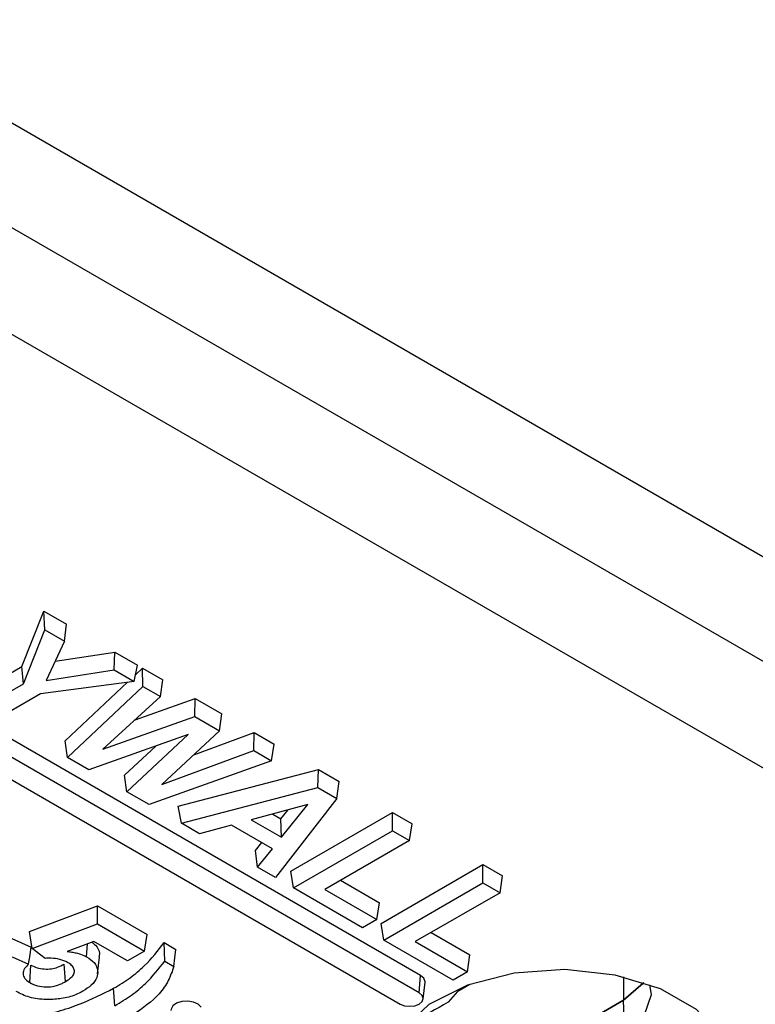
# Model space of a CAD drawing. Header units: inches. Extents: x 0.3 to 33.8, y 0.2 to 21.7.
# Tile 154 of 192: x 30.6593 to 30.7309, y 14.2782 to 14.3741. Entities that reach past the tile are written whole.
import ezdxf

# ---------------------------------------------------------------- set-up
doc = ezdxf.new("R2010")
doc.units = ezdxf.units.IN
doc.header["$MEASUREMENT"] = 0

msp = doc.modelspace()

# ---------------------------------------------------------------- linework, layer by layer
at = {"color": 7, "linetype": 'Continuous', "lineweight": 25}
for p, q in [((30.64114, 14.374051), (30.853272, 14.25159)), ((30.853272, 14.241383), (30.64114, 14.363844)), ((30.853272, 14.241383), (30.64114, 14.363844)), ((30.853118, 14.231087), (30.640986, 14.353548)), ((30.698345, 14.281018), (30.629756, 14.320614)), ((30.698221, 14.279313), (30.629632, 14.318909)), ((30.627758, 14.317827), (30.696348, 14.278231)), ((30.659541, 14.311087), (30.661657, 14.316484)), ((30.661657, 14.316484), (30.663884, 14.315199)), ((30.661758, 14.31465), (30.661657, 14.316484)), ((30.663689, 14.313536), (30.663884, 14.315199)), ((30.659701, 14.309403), (30.661758, 14.31465)), ((30.661758, 14.31465), (30.663689, 14.313536)), ((30.663689, 14.313536), (30.661896, 14.309717)), ((30.662776, 14.311592), (30.668566, 14.312496)), ((30.668514, 14.31075), (30.668566, 14.312496)), ((30.668566, 14.312496), (30.670795, 14.311209)), ((30.655375, 14.308681), (30.659541, 14.311087)), ((30.659701, 14.309403), (30.659541, 14.311087)), ((30.661896, 14.309717), (30.668514, 14.31075)), ((30.668514, 14.31075), (30.670447, 14.309634)), ((30.670447, 14.309634), (30.670795, 14.311209)), ((30.670588, 14.310271), (30.671285, 14.310927)), ((30.671285, 14.310927), (30.673236, 14.3098)), ((30.671318, 14.309132), (30.671285, 14.310927)), ((30.655622, 14.307048), (30.659701, 14.309403)), ((30.670447, 14.309634), (30.661343, 14.308439)), ((30.663755, 14.303844), (30.669824, 14.309552)), ((30.673013, 14.308153), (30.673236, 14.3098)), ((30.661343, 14.308439), (30.657279, 14.306092)), ((30.663976, 14.302226), (30.671318, 14.309132)), ((30.671318, 14.309132), (30.673013, 14.308153)), ((30.673013, 14.308153), (30.667426, 14.30304)), ((30.67055, 14.305898), (30.676403, 14.307972)), ((30.676377, 14.306211), (30.676403, 14.307972)), ((30.676403, 14.307972), (30.678999, 14.306473)), ((30.678777, 14.304825), (30.678999, 14.306473)), ((30.667426, 14.30304), (30.676377, 14.306211)), ((30.676377, 14.306211), (30.678777, 14.304825)), ((30.678777, 14.304825), (30.673144, 14.299593)), ((30.676268, 14.302494), (30.682146, 14.304656)), ((30.682122, 14.302895), (30.682146, 14.304656)), ((30.682146, 14.304656), (30.684103, 14.303527)), ((30.663976, 14.302226), (30.663755, 14.303844)), ((30.675734, 14.304461), (30.66605, 14.301029)), ((30.669746, 14.298895), (30.675734, 14.304461)), ((30.669524, 14.300513), (30.672561, 14.303336)), ((30.673144, 14.299593), (30.682122, 14.302895)), ((30.682122, 14.302895), (30.683823, 14.301912)), ((30.683823, 14.301912), (30.684103, 14.303527)), ((30.66605, 14.301029), (30.663976, 14.302226)), ((30.683823, 14.301912), (30.671907, 14.297647)), ((30.674757, 14.297492), (30.688394, 14.301049)), ((30.688356, 14.299295), (30.688394, 14.301049)), ((30.688394, 14.301049), (30.690415, 14.299883)), ((30.669746, 14.298895), (30.669524, 14.300513)), ((30.690206, 14.298228), (30.690415, 14.299883)), ((30.671907, 14.297647), (30.669746, 14.298895)), ((30.675059, 14.295827), (30.688356, 14.299295)), ((30.688356, 14.299295), (30.690206, 14.298228)), ((30.690206, 14.298228), (30.68422, 14.290539)), ((30.675059, 14.295827), (30.674757, 14.297492)), ((30.687365, 14.297643), (30.681855, 14.296161)), ((30.684751, 14.296265), (30.685444, 14.297126)), ((30.684805, 14.294459), (30.687365, 14.297643)), ((30.685717, 14.291165), (30.695616, 14.29688)), ((30.695616, 14.29688), (30.69752, 14.295781)), ((30.695616, 14.295104), (30.695616, 14.29688)), ((30.681855, 14.296161), (30.684805, 14.294459)), ((30.683954, 14.296726), (30.684751, 14.296265)), ((30.684805, 14.294459), (30.684751, 14.296265)), ((30.676827, 14.294807), (30.675059, 14.295827)), ((30.679944, 14.295645), (30.676827, 14.294807)), ((30.683917, 14.293352), (30.679944, 14.295645)), ((30.685964, 14.289532), (30.695616, 14.295104)), ((30.695616, 14.295104), (30.697273, 14.294148)), ((30.697273, 14.294148), (30.69752, 14.295781)), ((30.697273, 14.294148), (30.689023, 14.289386)), ((30.682257, 14.293163), (30.682887, 14.293946)), ((30.682467, 14.291551), (30.682257, 14.293163)), ((30.682467, 14.291551), (30.683917, 14.293352)), ((30.68422, 14.290539), (30.682467, 14.291551)), ((30.685964, 14.289532), (30.685717, 14.291165)), ((30.69452, 14.286084), (30.704419, 14.291799)), ((30.704419, 14.291799), (30.706323, 14.2907)), ((30.704419, 14.290023), (30.704419, 14.291799)), ((30.690561, 14.290274), (30.694347, 14.288088)), ((30.706075, 14.289066), (30.706323, 14.2907)), ((30.692697, 14.285645), (30.685964, 14.289532)), ((30.689023, 14.289386), (30.6941, 14.286455)), ((30.694767, 14.284451), (30.704419, 14.290023)), ((30.704419, 14.290023), (30.706075, 14.289066)), ((30.706075, 14.289066), (30.697826, 14.284304)), ((30.660282, 14.285295), (30.666902, 14.287798)), ((30.666878, 14.286035), (30.666902, 14.287798)), ((30.666902, 14.287798), (30.671724, 14.285013)), ((30.6941, 14.286455), (30.694347, 14.288088)), ((30.6941, 14.286455), (30.692697, 14.285645)), ((30.660534, 14.283637), (30.666878, 14.286035)), ((30.666878, 14.286035), (30.671477, 14.28338)), ((30.694767, 14.284451), (30.69452, 14.286084)), ((30.658565, 14.284597), (30.660429, 14.283768)), ((30.660534, 14.283637), (30.660282, 14.285295)), ((30.671477, 14.28338), (30.671724, 14.285013)), ((30.7015, 14.280564), (30.694767, 14.284451)), ((30.699364, 14.285192), (30.70315, 14.283006)), ((30.66179, 14.282674), (30.660534, 14.283637)), ((30.666547, 14.284314), (30.663939, 14.283351)), ((30.665837, 14.282826), (30.665928, 14.284085)), ((30.669821, 14.282424), (30.666547, 14.284314)), ((30.673374, 14.284208), (30.674517, 14.283548)), ((30.697826, 14.284304), (30.702902, 14.281373)), ((30.658598, 14.282821), (30.660188, 14.282114)), ((30.666904, 14.281165), (30.667079, 14.282792)), ((30.671477, 14.28338), (30.669821, 14.282424)), ((30.702902, 14.281373), (30.70315, 14.283006)), ((30.660291, 14.280313), (30.660417, 14.282016)), ((30.663774, 14.280406), (30.663651, 14.282111)), ((30.673433, 14.282398), (30.674329, 14.28188)), ((30.698221, 14.279313), (30.698345, 14.281018)), ((30.702902, 14.281373), (30.7015, 14.280564)), ((30.718109, 14.280872), (30.718109, 14.278591)), ((30.66858, 14.278052), (30.668456, 14.279757)), ((30.698607, 14.278725), (30.698782, 14.280352)), ((30.701962, 14.279476), (30.703131, 14.280151)), ((30.70193, 14.27944), (30.701024, 14.278397)), ((30.718109, 14.278591), (30.694188, 14.264782)), ((30.694188, 14.264782), (30.718109, 14.278591)), ((30.718201, 14.275488), (30.718109, 14.278591))]:
    msp.add_line(p, q, dxfattribs=at)
at = {"color": 7, "linetype": 'Continuous', "lineweight": 25, "flags": 128}
for points in [[(30.673433, 14.282398), (30.673404, 14.283303), (30.673374, 14.284208)], [(30.674329, 14.28188), (30.674423, 14.282714), (30.674517, 14.283548)], [(30.718306, 14.263168), (30.72255, 14.26467), (30.725832, 14.266831), (30.727857, 14.269456), (30.728442, 14.27231), (30.727534, 14.275136), (30.725216, 14.27768), (30.721696, 14.279712), (30.71729, 14.28105), (30.712395, 14.281574), (30.707451, 14.281237), (30.702902, 14.280068), (30.699159, 14.278173), (30.696557, 14.275723)], [(30.698782, 14.280352), (30.698784, 14.280405), (30.69867, 14.280737), (30.698345, 14.281018)], [(30.720078, 14.28032), (30.720027, 14.280248), (30.718109, 14.278591)], [(30.718109, 14.278591), (30.720027, 14.280248), (30.720078, 14.28032)], [(30.718201, 14.275488), (30.720148, 14.27717), (30.720831, 14.279154), (30.720676, 14.280113)], [(30.696348, 14.278231), (30.696777, 14.278066), (30.697284, 14.278007), (30.697792, 14.278066), (30.698221, 14.278231), (30.698509, 14.27848), (30.698609, 14.278772), (30.698509, 14.279065), (30.698221, 14.279313)], [(30.676972, 14.27791), (30.67669, 14.278207), (30.676234, 14.278418), (30.675672, 14.278513), (30.67509, 14.278476), (30.674577, 14.278314), (30.674211, 14.27805), (30.674047, 14.277726), (30.674044, 14.277597)]]:
    msp.add_lwpolyline(points, dxfattribs=at)
at = {"color": 7, "linetype": 'Continuous', "lineweight": 25}
for points, knots in [([(30.660188, 14.282114), (30.660222, 14.282349), (30.660302, 14.2829), (30.660383, 14.283451), (30.660429, 14.283768)], [0, 0, 0, 0, 0.425199, 1, 1, 1, 1]), ([(30.666337, 14.284237), (30.666458, 14.28415), (30.666886, 14.283843), (30.667125, 14.283313), (30.667055, 14.282914), (30.667034, 14.282794)], [0, 0, 0, 0, 0.216838, 0.764832, 1, 1, 1, 1]), ([(30.668456, 14.279757), (30.669008, 14.280094), (30.670113, 14.280771), (30.671858, 14.282238), (30.67278, 14.283436), (30.673374, 14.284208)], [0, 0, 0, 0, 0.261961, 0.524239, 1, 1, 1, 1]), ([(30.66398, 14.282279), (30.663735, 14.28239), (30.663264, 14.282603), (30.662465, 14.282692), (30.661986, 14.282679), (30.66179, 14.282674)], [0, 0, 0, 0, 0.390342, 0.75013, 1, 1, 1, 1]), ([(30.663939, 14.283351), (30.664087, 14.283329), (30.664383, 14.283283), (30.664826, 14.28321), (30.665335, 14.283073), (30.665645, 14.282921), (30.665837, 14.282826)], [0, 0, 0, 0, 0.215425, 0.431007, 0.647069, 1, 1, 1, 1]), ([(30.665837, 14.282826), (30.666102, 14.282646), (30.666667, 14.28226), (30.666964, 14.281523), (30.666868, 14.280757), (30.666364, 14.280048), (30.665763, 14.279661), (30.665473, 14.279475)], [0, 0, 0, 0, 0.187588, 0.401002, 0.585044, 0.799746, 1, 1, 1, 1]), ([(30.660188, 14.282114), (30.660036, 14.281971), (30.659737, 14.281691), (30.659616, 14.281199), (30.659755, 14.280704), (30.66011, 14.280445), (30.660291, 14.280313)], [0, 0, 0, 0, 0.255113, 0.500376, 0.746028, 1, 1, 1, 1]), ([(30.660417, 14.282016), (30.66061, 14.281921), (30.660986, 14.281736), (30.661705, 14.281618), (30.662404, 14.281639), (30.663081, 14.281814), (30.663445, 14.282004), (30.663651, 14.282111)], [0, 0, 0, 0, 0.207241, 0.402351, 0.597762, 0.772377, 1, 1, 1, 1]), ([(30.663774, 14.280406), (30.664012, 14.280561), (30.664397, 14.280811), (30.664663, 14.281256), (30.664635, 14.281642), (30.664406, 14.282001), (30.664121, 14.282187), (30.66398, 14.282279)], [0, 0, 0, 0, 0.289909, 0.469913, 0.650942, 0.826837, 1, 1, 1, 1]), ([(30.66858, 14.278052), (30.669132, 14.27839), (30.670237, 14.279066), (30.671951, 14.280501), (30.672858, 14.281661), (30.673433, 14.282398)], [0, 0, 0, 0, 0.267519, 0.535356, 1, 1, 1, 1]), ([(30.674329, 14.28188), (30.674168, 14.281425), (30.673845, 14.280514), (30.672735, 14.278848), (30.671298, 14.27783), (30.670374, 14.277175)], [0, 0, 0, 0, 0.26283, 0.5259, 1, 1, 1, 1]), ([(30.660291, 14.280313), (30.66053, 14.280198), (30.661002, 14.279972), (30.661881, 14.279867), (30.662736, 14.279953), (30.663345, 14.280173), (30.663667, 14.280348), (30.663774, 14.280406)], [0, 0, 0, 0, 0.235247, 0.463247, 0.660528, 0.887455, 1, 1, 1, 1]), ([(30.66081, 14.276954), (30.661553, 14.27713), (30.663042, 14.277482), (30.665688, 14.278361), (30.667376, 14.279212), (30.668456, 14.279757)], [0, 0, 0, 0, 0.264381, 0.529367, 1, 1, 1, 1]), ([(30.662753, 14.278686), (30.662173, 14.278674), (30.661051, 14.27865), (30.659768, 14.279031), (30.659172, 14.279348), (30.65897, 14.279457)], [0, 0, 0, 0, 0.413476, 0.800059, 1, 1, 1, 1]), ([(30.665473, 14.279475), (30.665241, 14.279354), (30.664632, 14.279036), (30.663667, 14.278781), (30.66296, 14.278708), (30.662753, 14.278686)], [0, 0, 0, 0, 0.302605, 0.795811, 1, 1, 1, 1]), ([(30.701024, 14.278397), (30.699852, 14.277736), (30.69834, 14.276884), (30.696884, 14.275936), (30.696557, 14.275723)], [0, 0, 0, 0, 0.775176, 1, 1, 1, 1])]:
    msp.add_open_spline(points, degree=3, knots=knots, dxfattribs=at)

doc.saveas('drawing.dxf')
